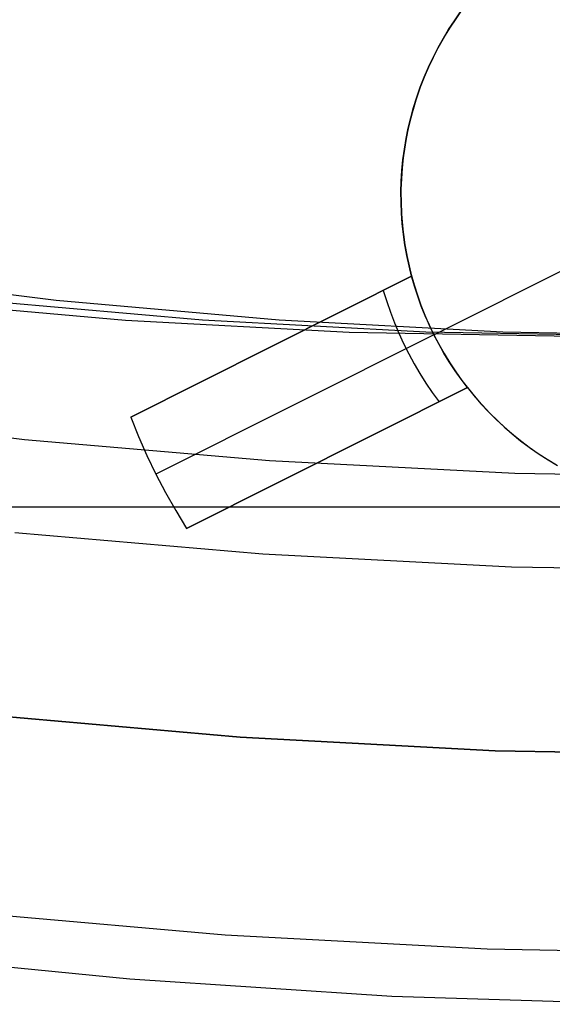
# Model space of a CAD drawing. Header units: millimetres. Extents: x 6239 to 7218, y -13987 to -13139.
# Tile 39 of 256: x 6722.52 to 6726.8, y -13518.85 to -13510.94. Entities that reach past the tile are written whole.
import ezdxf

# ---------------------------------------------------------------- set-up
doc = ezdxf.new("R2010")
doc.units = ezdxf.units.MM
doc.layers.add('color', color=7, linetype='Continuous')

msp = doc.modelspace()

# ---------------------------------------------------------------- linework, layer by layer
at = {"color": 7, "true_color": 0xffffff}
for p, q in [((6722.815, -13513.2006, 70.1458), (6721.0277, -13512.9789, 70.5585)), ((6722.815, -13513.2006, 70.1458), (6721.0277, -13512.9789, 70.5585)), ((6721.5778, -13513.2006, 64.7868), (6723.3714, -13513.3591, 64.3727)), ((6721.5778, -13513.2006, 64.7868), (6723.3714, -13513.3591, 64.3727)), ((6723.99, -13513.3591, 67.0522), (6722.1964, -13513.2006, 67.4663)), ((6724.6086, -13513.3591, 69.7318), (6722.815, -13513.2006, 70.1458)), ((6724.6086, -13513.3591, 69.7318), (6722.815, -13513.2006, 70.1458)), ((6723.3714, -13513.3591, 64.3727), (6725.1692, -13513.4542, 63.9576)), ((6723.3714, -13513.3591, 64.3727), (6725.1692, -13513.4542, 63.9576)), ((6725.7879, -13513.4542, 66.6372), (6723.99, -13513.3591, 67.0522)), ((6726.4065, -13513.4542, 69.3167), (6724.6086, -13513.3591, 69.7318)), ((6726.4065, -13513.4542, 69.3167), (6724.6086, -13513.3591, 69.7318)), ((6725.1692, -13513.4542, 63.9576), (6726.9692, -13513.486, 63.5421)), ((6725.1692, -13513.4542, 63.9576), (6726.9692, -13513.486, 63.5421)), ((6727.5879, -13513.486, 66.2216), (6725.7879, -13513.4542, 66.6372)), ((6728.2065, -13513.486, 68.9011), (6726.4065, -13513.4542, 69.3167)), ((6728.2065, -13513.486, 68.9011), (6726.4065, -13513.4542, 69.3167)), ((6720.5969, -13514.0777, 212.0295), (6722.5592, -13514.316, 212.0295)), ((6722.5592, -13514.316, 212.0295), (6724.5286, -13514.4864, 212.0295)), ((6724.5286, -13514.4864, 212.0295), (6726.5028, -13514.5887, 212.0295)), ((6726.5028, -13514.5887, 212.0295), (6728.4792, -13514.6228, 212.0295)), ((6738.4792, -13514.8608, 261.0594), (6718.4792, -13514.8608, 261.0594)), ((6738.4792, -13514.8608, 258.0594), (6718.4792, -13514.8608, 258.0594)), ((6738.4792, -13514.8608, 261.0594), (6718.4792, -13514.8608, 261.0594)), ((6738.4792, -13514.8608, 259.5594), (6718.4792, -13514.8608, 259.5594)), ((6738.4792, -13514.8608, 258.0594), (6718.4792, -13514.8608, 258.0594)), ((6722.4816, -13515.0632, 211.3665), (6724.4768, -13515.2358, 211.3665)), ((6724.4768, -13515.2358, 211.3665), (6726.4768, -13515.3395, 211.3665)), ((6726.4768, -13515.3395, 211.3665), (6728.4792, -13515.374, 211.3665))]:
    msp.add_line(p, q, dxfattribs=at)
at = {"layer": 'color', "color": 254, "true_color": 0xcad1ee}
for p, q in [((6726.0173, -13510.9526, 28.2), (6726.0667, -13510.8824, 28.2)), ((6726.0173, -13510.9526, 28.2), (6726.0667, -13510.8824, 28.2)), ((6726.0667, -13510.8824, 23.95), (6726.0173, -13510.9526, 23.95)), ((6725.9704, -13511.0245, 28.2), (6726.0173, -13510.9526, 28.2)), ((6725.9704, -13511.0245, 28.2), (6726.0173, -13510.9526, 28.2)), ((6726.0173, -13510.9526, 23.95), (6725.9704, -13511.0245, 23.95)), ((6726.0314, -13510.9321, 19.7), (6725.9835, -13511.0039, 19.7)), ((6726.0314, -13510.9321, 19.7), (6725.9835, -13511.0039, 19.7)), ((6725.9259, -13511.098, 28.2), (6725.9704, -13511.0245, 28.2)), ((6725.9259, -13511.098, 28.2), (6725.9704, -13511.0245, 28.2)), ((6725.9704, -13511.0245, 23.95), (6725.9259, -13511.098, 23.95)), ((6725.9835, -13511.0039, 19.7), (6725.9381, -13511.0773, 19.7)), ((6725.9835, -13511.0039, 19.7), (6725.9381, -13511.0773, 19.7)), ((6725.884, -13511.173, 28.2), (6725.9259, -13511.098, 28.2)), ((6725.884, -13511.173, 28.2), (6725.9259, -13511.098, 28.2)), ((6725.9259, -13511.098, 23.95), (6725.884, -13511.173, 23.95)), ((6725.9381, -13511.0773, 19.7), (6725.8953, -13511.1522, 19.7)), ((6725.9381, -13511.0773, 19.7), (6725.8953, -13511.1522, 19.7)), ((6725.8447, -13511.2493, 28.2), (6725.884, -13511.173, 28.2)), ((6725.8447, -13511.2493, 28.2), (6725.884, -13511.173, 28.2)), ((6725.884, -13511.173, 23.95), (6725.8447, -13511.2493, 23.95)), ((6725.8953, -13511.1522, 19.7), (6725.8551, -13511.2285, 19.7)), ((6725.8953, -13511.1522, 19.7), (6725.8551, -13511.2285, 19.7)), ((6725.808, -13511.327, 28.2), (6725.8447, -13511.2493, 28.2)), ((6725.808, -13511.327, 28.2), (6725.8447, -13511.2493, 28.2)), ((6725.8447, -13511.2493, 23.95), (6725.808, -13511.327, 23.95)), ((6725.8551, -13511.2285, 19.7), (6725.8175, -13511.3062, 19.7)), ((6725.8551, -13511.2285, 19.7), (6725.8175, -13511.3062, 19.7)), ((6725.7741, -13511.4059, 28.2), (6725.808, -13511.327, 28.2)), ((6725.7741, -13511.4059, 28.2), (6725.808, -13511.327, 28.2)), ((6725.808, -13511.327, 23.95), (6725.7741, -13511.4059, 23.95)), ((6725.8175, -13511.3062, 19.7), (6725.7827, -13511.3852, 19.7)), ((6725.8175, -13511.3062, 19.7), (6725.7827, -13511.3852, 19.7)), ((6725.7428, -13511.4859, 28.2), (6725.7741, -13511.4059, 28.2)), ((6725.7428, -13511.4859, 28.2), (6725.7741, -13511.4059, 28.2)), ((6725.7741, -13511.4059, 23.95), (6725.7428, -13511.4859, 23.95)), ((6725.7827, -13511.3852, 19.7), (6725.7506, -13511.4653, 19.7)), ((6725.7827, -13511.3852, 19.7), (6725.7506, -13511.4653, 19.7)), ((6725.7143, -13511.5669, 28.2), (6725.7428, -13511.4859, 28.2)), ((6725.7143, -13511.5669, 28.2), (6725.7428, -13511.4859, 28.2)), ((6725.7428, -13511.4859, 23.95), (6725.7143, -13511.5669, 23.95)), ((6725.7506, -13511.4653, 19.7), (6725.7212, -13511.5465, 19.7)), ((6725.7506, -13511.4653, 19.7), (6725.7212, -13511.5465, 19.7)), ((6725.6887, -13511.6489, 28.2), (6725.7143, -13511.5669, 28.2)), ((6725.6887, -13511.6489, 28.2), (6725.7143, -13511.5669, 28.2)), ((6725.7143, -13511.5669, 23.95), (6725.6887, -13511.6489, 23.95)), ((6725.7212, -13511.5465, 19.7), (6725.6947, -13511.6286, 19.7)), ((6725.7212, -13511.5465, 19.7), (6725.6947, -13511.6286, 19.7)), ((6725.6658, -13511.7317, 28.2), (6725.6887, -13511.6489, 28.2)), ((6725.6658, -13511.7317, 28.2), (6725.6887, -13511.6489, 28.2)), ((6725.6887, -13511.6489, 23.95), (6725.6658, -13511.7317, 23.95)), ((6725.6947, -13511.6286, 19.7), (6725.6711, -13511.7116, 19.7)), ((6725.6947, -13511.6286, 19.7), (6725.6711, -13511.7116, 19.7)), ((6725.6458, -13511.8152, 28.2), (6725.6658, -13511.7317, 28.2)), ((6725.6458, -13511.8152, 28.2), (6725.6658, -13511.7317, 28.2)), ((6725.6658, -13511.7317, 23.95), (6725.6458, -13511.8152, 23.95)), ((6725.6711, -13511.7116, 19.7), (6725.6503, -13511.7954, 19.7)), ((6725.6711, -13511.7116, 19.7), (6725.6503, -13511.7954, 19.7)), ((6725.6287, -13511.8993, 28.2), (6725.6458, -13511.8152, 28.2)), ((6725.6287, -13511.8993, 28.2), (6725.6458, -13511.8152, 28.2)), ((6725.6458, -13511.8152, 23.95), (6725.6287, -13511.8993, 23.95)), ((6725.6503, -13511.7954, 19.7), (6725.6324, -13511.8798, 19.7)), ((6725.6503, -13511.7954, 19.7), (6725.6324, -13511.8798, 19.7)), ((6725.6145, -13511.984, 28.2), (6725.6287, -13511.8993, 28.2)), ((6725.6145, -13511.984, 28.2), (6725.6287, -13511.8993, 28.2)), ((6725.6287, -13511.8993, 23.95), (6725.6145, -13511.984, 23.95)), ((6725.6324, -13511.8798, 19.7), (6725.6175, -13511.9648, 19.7)), ((6725.6324, -13511.8798, 19.7), (6725.6175, -13511.9648, 19.7)), ((6725.6032, -13512.0692, 28.2), (6725.6145, -13511.984, 28.2)), ((6725.6032, -13512.0692, 28.2), (6725.6145, -13511.984, 28.2)), ((6725.6145, -13511.984, 23.95), (6725.6032, -13512.0692, 23.95)), ((6725.6175, -13511.9648, 19.7), (6725.6055, -13512.0503, 19.7)), ((6725.6175, -13511.9648, 19.7), (6725.6055, -13512.0503, 19.7)), ((6725.5948, -13512.1547, 28.2), (6725.6032, -13512.0692, 28.2)), ((6725.5948, -13512.1547, 28.2), (6725.6032, -13512.0692, 28.2)), ((6725.6032, -13512.0692, 23.95), (6725.5948, -13512.1547, 23.95)), ((6725.6055, -13512.0503, 19.7), (6725.5964, -13512.1361, 19.7)), ((6725.6055, -13512.0503, 19.7), (6725.5964, -13512.1361, 19.7)), ((6725.5964, -13512.1361, 19.7), (6725.5903, -13512.2222, 19.7)), ((6725.5964, -13512.1361, 19.7), (6725.5903, -13512.2222, 19.7)), ((6725.5903, -13512.2222, 19.7), (6725.5872, -13512.3084, 19.7)), ((6725.5903, -13512.2222, 19.7), (6725.5872, -13512.3084, 19.7)), ((6725.5894, -13512.2404, 28.2), (6725.5948, -13512.1547, 28.2)), ((6725.5894, -13512.2404, 28.2), (6725.5948, -13512.1547, 28.2)), ((6725.5948, -13512.1547, 23.95), (6725.5894, -13512.2404, 23.95)), ((6725.587, -13512.3262, 28.2), (6725.5894, -13512.2404, 28.2)), ((6725.587, -13512.3262, 28.2), (6725.5894, -13512.2404, 28.2)), ((6725.5894, -13512.2404, 23.95), (6725.587, -13512.3262, 23.95)), ((6725.5872, -13512.3084, 19.7), (6725.5871, -13512.3947, 19.7)), ((6725.5872, -13512.3084, 19.7), (6725.5871, -13512.3947, 19.7)), ((6725.5874, -13512.4121, 28.2), (6725.587, -13512.3262, 28.2)), ((6725.5874, -13512.4121, 28.2), (6725.587, -13512.3262, 28.2)), ((6725.587, -13512.3262, 23.95), (6725.5874, -13512.4121, 23.95)), ((6725.5871, -13512.3947, 19.7), (6725.5899, -13512.481, 19.7)), ((6725.5871, -13512.3947, 19.7), (6725.5899, -13512.481, 19.7)), ((6725.5909, -13512.4979, 28.2), (6725.5874, -13512.4121, 28.2)), ((6725.5909, -13512.4979, 28.2), (6725.5874, -13512.4121, 28.2)), ((6725.5874, -13512.4121, 23.95), (6725.5909, -13512.4979, 23.95)), ((6725.5899, -13512.481, 19.7), (6725.5958, -13512.5671, 19.7)), ((6725.5899, -13512.481, 19.7), (6725.5958, -13512.5671, 19.7)), ((6725.5972, -13512.5836, 28.2), (6725.5909, -13512.4979, 28.2)), ((6725.5972, -13512.5836, 28.2), (6725.5909, -13512.4979, 28.2)), ((6725.5909, -13512.4979, 23.95), (6725.5972, -13512.5836, 23.95)), ((6725.5958, -13512.5671, 19.7), (6725.6046, -13512.6529, 19.7)), ((6725.5958, -13512.5671, 19.7), (6725.6046, -13512.6529, 19.7)), ((6725.6065, -13512.6689, 28.2), (6725.5972, -13512.5836, 28.2)), ((6725.6065, -13512.6689, 28.2), (6725.5972, -13512.5836, 28.2)), ((6725.5972, -13512.5836, 23.95), (6725.6065, -13512.6689, 23.95)), ((6725.6046, -13512.6529, 19.7), (6725.6163, -13512.7384, 19.7)), ((6725.6046, -13512.6529, 19.7), (6725.6163, -13512.7384, 19.7)), ((6725.6188, -13512.7539, 28.2), (6725.6065, -13512.6689, 28.2)), ((6725.6188, -13512.7539, 28.2), (6725.6065, -13512.6689, 28.2)), ((6725.6065, -13512.6689, 23.95), (6725.6188, -13512.7539, 23.95)), ((6725.6163, -13512.7384, 19.7), (6725.631, -13512.8235, 19.7)), ((6725.6163, -13512.7384, 19.7), (6725.631, -13512.8235, 19.7)), ((6725.6339, -13512.8385, 28.2), (6725.6188, -13512.7539, 28.2)), ((6725.6339, -13512.8385, 28.2), (6725.6188, -13512.7539, 28.2)), ((6725.6188, -13512.7539, 23.95), (6725.6339, -13512.8385, 23.95)), ((6725.631, -13512.8235, 19.7), (6725.6486, -13512.908, 19.7)), ((6725.631, -13512.8235, 19.7), (6725.6486, -13512.908, 19.7)), ((6725.652, -13512.9225, 28.2), (6725.6339, -13512.8385, 28.2)), ((6725.652, -13512.9225, 28.2), (6725.6339, -13512.8385, 28.2)), ((6725.6339, -13512.8385, 23.95), (6725.652, -13512.9225, 23.95)), ((6725.6486, -13512.908, 19.7), (6725.6692, -13512.9918, 19.7)), ((6725.6486, -13512.908, 19.7), (6725.6692, -13512.9918, 19.7)), ((6725.6729, -13513.0057, 28.2), (6725.652, -13512.9225, 28.2)), ((6725.6729, -13513.0057, 28.2), (6725.652, -13512.9225, 28.2)), ((6725.652, -13512.9225, 23.95), (6725.6729, -13513.0057, 23.95)), ((6725.8518, -13513.4754, 19.7), (6726.9693, -13512.9153, 19.7)), ((6723.4151, -13514.1373, 26.7), (6725.6729, -13513.0057, 22.3699)), ((6725.6729, -13513.0057, 28.2), (6723.4151, -13514.1373, 28.2)), ((6723.4151, -13514.1373, 26.7), (6725.6729, -13513.0057, 22.3699)), ((6725.6729, -13513.0057, 28.2), (6723.4151, -13514.1373, 28.2)), ((6724.1496, -13513.7692, 25.2849), (6725.6729, -13513.0057, 25.2849)), ((6725.6692, -13512.9918, 19.7), (6725.6926, -13513.0749, 19.7)), ((6725.6692, -13512.9918, 19.7), (6725.6926, -13513.0749, 19.7)), ((6725.6961, -13513.0864, 22.3699), (6725.6729, -13513.0057, 22.3699)), ((6725.6729, -13513.0057, 22.3699), (6725.6729, -13513.0057, 28.2)), ((6725.6961, -13513.0864, 22.3699), (6725.6729, -13513.0057, 22.3699)), ((6725.6729, -13513.0057, 22.3699), (6725.6729, -13513.0057, 28.2)), ((6725.6926, -13513.0749, 19.7), (6725.7188, -13513.1571, 19.7)), ((6725.6926, -13513.0749, 19.7), (6725.7188, -13513.1571, 19.7)), ((6725.722, -13513.1662, 22.3699), (6725.6961, -13513.0864, 22.3699)), ((6725.722, -13513.1662, 22.3699), (6725.6961, -13513.0864, 22.3699)), ((6725.4452, -13513.1199, 22.8029), (6725.4721, -13513.2073, 22.8029)), ((6725.7188, -13513.1571, 19.7), (6725.7479, -13513.2383, 19.7)), ((6725.7188, -13513.1571, 19.7), (6725.7479, -13513.2383, 19.7)), ((6725.7505, -13513.2451, 22.3699), (6725.722, -13513.1662, 22.3699)), ((6725.7505, -13513.2451, 22.3699), (6725.722, -13513.1662, 22.3699)), ((6725.4721, -13513.2073, 22.8029), (6725.5018, -13513.2937, 22.8029)), ((6725.7479, -13513.2383, 19.7), (6725.7798, -13513.3185, 19.7)), ((6725.7479, -13513.2383, 19.7), (6725.7798, -13513.3185, 19.7)), ((6725.7817, -13513.323, 22.3699), (6725.7505, -13513.2451, 22.3699)), ((6725.7817, -13513.323, 22.3699), (6725.7505, -13513.2451, 22.3699)), ((6725.5018, -13513.2937, 22.8029), (6725.5344, -13513.3791, 22.8029)), ((6725.7798, -13513.3185, 19.7), (6725.8144, -13513.3976, 19.7)), ((6725.7798, -13513.3185, 19.7), (6725.8144, -13513.3976, 19.7)), ((6725.8154, -13513.3998, 22.3699), (6725.7817, -13513.323, 22.3699)), ((6725.8154, -13513.3998, 22.3699), (6725.7817, -13513.323, 22.3699)), ((6725.5344, -13513.3791, 22.8029), (6725.5699, -13513.4633, 22.8029)), ((6725.8144, -13513.3976, 19.7), (6725.8518, -13513.4754, 19.7)), ((6725.8144, -13513.3976, 19.7), (6725.8518, -13513.4754, 19.7)), ((6725.8518, -13513.4754, 22.3699), (6725.8154, -13513.3998, 22.3699)), ((6725.8518, -13513.4754, 22.3699), (6725.8154, -13513.3998, 22.3699)), ((6725.8518, -13513.4754, 22.3699), (6723.6167, -13514.5955, 26.7)), ((6725.5699, -13513.4633, 22.8029), (6725.6081, -13513.5464, 22.8029)), ((6725.8518, -13513.4754, 19.7), (6725.8918, -13513.5519, 19.7)), ((6725.8906, -13513.5497, 22.3699), (6725.8518, -13513.4754, 22.3699)), ((6725.8518, -13513.4754, 19.7), (6725.8518, -13513.4754, 22.3699)), ((6725.8518, -13513.4754, 19.7), (6725.8918, -13513.5519, 19.7)), ((6725.8906, -13513.5497, 22.3699), (6725.8518, -13513.4754, 22.3699)), ((6725.8518, -13513.4754, 19.7), (6725.8518, -13513.4754, 22.3699)), ((6724.544, -13513.5715, 28.2), (6724.544, -13513.5715, 24.5266)), ((6725.6081, -13513.5464, 22.8029), (6725.649, -13513.6281, 22.8029)), ((6725.9319, -13513.6228, 22.3699), (6725.8906, -13513.5497, 22.3699)), ((6725.9319, -13513.6228, 22.3699), (6725.8906, -13513.5497, 22.3699)), ((6725.8918, -13513.5519, 19.7), (6725.9344, -13513.6269, 19.7)), ((6725.8918, -13513.5519, 19.7), (6725.9344, -13513.6269, 19.7)), ((6725.649, -13513.6281, 22.8029), (6725.6927, -13513.7084, 22.8029)), ((6725.9757, -13513.6944, 22.3699), (6725.9319, -13513.6228, 22.3699)), ((6725.9757, -13513.6944, 22.3699), (6725.9319, -13513.6228, 22.3699)), ((6725.9344, -13513.6269, 19.7), (6725.9795, -13513.7004, 19.7)), ((6725.9344, -13513.6269, 19.7), (6725.9795, -13513.7004, 19.7)), ((6725.6927, -13513.7084, 22.8029), (6725.739, -13513.7872, 22.8029)), ((6726.0218, -13513.7644, 22.3699), (6725.9757, -13513.6944, 22.3699)), ((6726.0218, -13513.7644, 22.3699), (6725.9757, -13513.6944, 22.3699)), ((6725.9795, -13513.7004, 19.7), (6726.0272, -13513.7724, 19.7)), ((6725.9795, -13513.7004, 19.7), (6726.0272, -13513.7724, 19.7)), ((6725.739, -13513.7872, 22.8029), (6725.7879, -13513.8645, 22.8029)), ((6726.0702, -13513.8329, 22.3699), (6726.0218, -13513.7644, 22.3699)), ((6726.0702, -13513.8329, 22.3699), (6726.0218, -13513.7644, 22.3699)), ((6726.0272, -13513.7724, 19.7), (6726.0774, -13513.8426, 19.7)), ((6726.0272, -13513.7724, 19.7), (6726.0774, -13513.8426, 19.7)), ((6725.7879, -13513.8645, 22.8029), (6725.8393, -13513.9401, 22.8029)), ((6726.1209, -13513.8998, 22.3699), (6726.0702, -13513.8329, 22.3699)), ((6726.1209, -13513.8998, 22.3699), (6726.0702, -13513.8329, 22.3699)), ((6726.0774, -13513.8426, 19.7), (6726.1299, -13513.9111, 19.7)), ((6726.0774, -13513.8426, 19.7), (6726.1299, -13513.9111, 19.7)), ((6726.1209, -13513.8998, 22.3699), (6723.8632, -13515.0313, 26.7)), ((6723.8632, -13515.0313, 28.2), (6726.1209, -13513.8998, 28.2)), ((6726.1209, -13513.8998, 22.3699), (6723.8632, -13515.0313, 26.7)), ((6723.8632, -13515.0313, 28.2), (6726.1209, -13513.8998, 28.2)), ((6724.5976, -13514.6632, 25.2849), (6726.1209, -13513.8998, 25.2849)), ((6725.8393, -13513.9401, 22.8029), (6725.8932, -13514.0139, 22.8029)), ((6726.1209, -13513.8998, 28.2), (6726.1209, -13513.8998, 22.3699)), ((6726.1209, -13513.8998, 28.2), (6726.1757, -13513.967, 28.2)), ((6726.1209, -13513.8998, 23.95), (6726.1757, -13513.967, 23.95)), ((6726.1209, -13513.8998, 28.2), (6726.1209, -13513.8998, 22.3699)), ((6726.1209, -13513.8998, 28.2), (6726.1757, -13513.967, 28.2)), ((6726.1299, -13513.9111, 19.7), (6726.1848, -13513.9777, 19.7)), ((6726.1299, -13513.9111, 19.7), (6726.1848, -13513.9777, 19.7)), ((6726.1757, -13513.967, 28.2), (6726.2327, -13514.0322, 28.2)), ((6726.1757, -13513.967, 23.95), (6726.2327, -13514.0322, 23.95)), ((6726.1757, -13513.967, 28.2), (6726.2327, -13514.0322, 28.2)), ((6726.1848, -13513.9777, 19.7), (6726.2419, -13514.0424, 19.7)), ((6726.1848, -13513.9777, 19.7), (6726.2419, -13514.0424, 19.7)), ((6726.2327, -13514.0322, 28.2), (6726.2919, -13514.0955, 28.2)), ((6726.2327, -13514.0322, 23.95), (6726.2919, -13514.0955, 23.95)), ((6726.2327, -13514.0322, 28.2), (6726.2919, -13514.0955, 28.2)), ((6726.2419, -13514.0424, 19.7), (6726.3012, -13514.1051, 19.7)), ((6726.2419, -13514.0424, 19.7), (6726.3012, -13514.1051, 19.7)), ((6726.2919, -13514.0955, 28.2), (6726.3533, -13514.1567, 28.2)), ((6726.2919, -13514.0955, 23.95), (6726.3533, -13514.1567, 23.95)), ((6726.2919, -13514.0955, 28.2), (6726.3533, -13514.1567, 28.2)), ((6726.3012, -13514.1051, 19.7), (6726.3627, -13514.1657, 19.7)), ((6726.3012, -13514.1051, 19.7), (6726.3627, -13514.1657, 19.7)), ((6723.4151, -13514.1373, 26.7), (6723.4772, -13514.2922, 26.7)), ((6723.4151, -13514.1373, 28.2), (6723.4151, -13514.1373, 26.7)), ((6723.4151, -13514.1373, 28.2), (6723.4772, -13514.2922, 28.2)), ((6723.4151, -13514.1373, 28.2), (6723.4151, -13514.1373, 26.7)), ((6723.4151, -13514.1373, 26.7), (6723.4772, -13514.2922, 26.7)), ((6723.4151, -13514.1373, 27.45), (6723.4772, -13514.2922, 27.45)), ((6723.4151, -13514.1373, 28.2), (6723.4772, -13514.2922, 28.2)), ((6726.3533, -13514.1567, 28.2), (6726.4168, -13514.2157, 28.2)), ((6726.3533, -13514.1567, 23.95), (6726.4168, -13514.2157, 23.95)), ((6726.3533, -13514.1567, 28.2), (6726.4168, -13514.2157, 28.2)), ((6726.3627, -13514.1657, 19.7), (6726.4262, -13514.2241, 19.7)), ((6726.3627, -13514.1657, 19.7), (6726.4262, -13514.2241, 19.7)), ((6726.4168, -13514.2157, 28.2), (6726.4823, -13514.2724, 28.2)), ((6726.4168, -13514.2157, 23.95), (6726.4823, -13514.2724, 23.95)), ((6726.4168, -13514.2157, 28.2), (6726.4823, -13514.2724, 28.2)), ((6726.4262, -13514.2241, 19.7), (6726.4917, -13514.2803, 19.7)), ((6726.4262, -13514.2241, 19.7), (6726.4917, -13514.2803, 19.7)), ((6726.4823, -13514.2724, 28.2), (6726.5497, -13514.3269, 28.2)), ((6726.4823, -13514.2724, 23.95), (6726.5497, -13514.3269, 23.95)), ((6726.4823, -13514.2724, 28.2), (6726.5497, -13514.3269, 28.2)), ((6726.4917, -13514.2803, 19.7), (6726.5591, -13514.3342, 19.7)), ((6726.4917, -13514.2803, 19.7), (6726.5591, -13514.3342, 19.7)), ((6723.4772, -13514.2922, 26.7), (6723.5444, -13514.445, 26.7)), ((6723.4772, -13514.2922, 28.2), (6723.5444, -13514.445, 28.2)), ((6723.4772, -13514.2922, 26.7), (6723.5444, -13514.445, 26.7)), ((6723.4772, -13514.2922, 27.45), (6723.5444, -13514.445, 27.45)), ((6723.4772, -13514.2922, 28.2), (6723.5444, -13514.445, 28.2)), ((6726.5497, -13514.3269, 28.2), (6726.619, -13514.379, 28.2)), ((6726.5497, -13514.3269, 23.95), (6726.619, -13514.379, 23.95)), ((6726.5497, -13514.3269, 28.2), (6726.619, -13514.379, 28.2)), ((6726.5591, -13514.3342, 19.7), (6726.6283, -13514.3858, 19.7)), ((6726.5591, -13514.3342, 19.7), (6726.6283, -13514.3858, 19.7)), ((6723.5444, -13514.445, 26.7), (6723.6167, -13514.5955, 26.7)), ((6723.5444, -13514.445, 28.2), (6723.6167, -13514.5955, 28.2)), ((6723.5444, -13514.445, 26.7), (6723.6167, -13514.5955, 26.7)), ((6723.5444, -13514.445, 27.45), (6723.6167, -13514.5955, 27.45)), ((6723.5444, -13514.445, 28.2), (6723.6167, -13514.5955, 28.2)), ((6726.619, -13514.379, 28.2), (6726.69, -13514.4287, 28.2)), ((6726.619, -13514.379, 23.95), (6726.69, -13514.4287, 23.95)), ((6726.619, -13514.379, 28.2), (6726.69, -13514.4287, 28.2)), ((6726.6283, -13514.3858, 19.7), (6726.6993, -13514.4349, 19.7)), ((6726.6283, -13514.3858, 19.7), (6726.6993, -13514.4349, 19.7)), ((6726.69, -13514.4287, 28.2), (6726.7627, -13514.4758, 28.2)), ((6726.69, -13514.4287, 23.95), (6726.7627, -13514.4758, 23.95)), ((6726.69, -13514.4287, 28.2), (6726.7627, -13514.4758, 28.2)), ((6726.6993, -13514.4349, 19.7), (6726.7719, -13514.4815, 19.7)), ((6726.6993, -13514.4349, 19.7), (6726.7719, -13514.4815, 19.7)), ((6724.992, -13514.4655, 24.5266), (6724.992, -13514.4655, 28.2)), ((6726.7627, -13514.4758, 28.2), (6726.837, -13514.5205, 28.2)), ((6726.7627, -13514.4758, 23.95), (6726.837, -13514.5205, 23.95)), ((6726.7627, -13514.4758, 28.2), (6726.837, -13514.5205, 28.2)), ((6726.7719, -13514.4815, 19.7), (6726.846, -13514.5257, 19.7)), ((6726.7719, -13514.4815, 19.7), (6726.846, -13514.5257, 19.7)), ((6723.6167, -13514.5955, 26.7), (6723.694, -13514.7435, 26.7)), ((6723.6167, -13514.5955, 28.2), (6723.694, -13514.7435, 28.2)), ((6723.6167, -13514.5955, 26.7), (6723.694, -13514.7435, 26.7)), ((6723.6167, -13514.5955, 27.45), (6723.694, -13514.7435, 27.45)), ((6723.6167, -13514.5955, 26.7), (6723.6167, -13514.5955, 28.2)), ((6723.6167, -13514.5955, 28.2), (6723.694, -13514.7435, 28.2)), ((6723.694, -13514.7435, 26.7), (6723.7762, -13514.8888, 26.7)), ((6723.694, -13514.7435, 28.2), (6723.7762, -13514.8888, 28.2)), ((6723.694, -13514.7435, 26.7), (6723.7762, -13514.8888, 26.7)), ((6723.694, -13514.7435, 27.45), (6723.7762, -13514.8888, 27.45)), ((6723.694, -13514.7435, 28.2), (6723.7762, -13514.8888, 28.2)), ((6723.7762, -13514.8888, 26.7), (6723.8632, -13515.0313, 26.7)), ((6723.7762, -13514.8888, 28.2), (6723.8632, -13515.0313, 28.2)), ((6723.7762, -13514.8888, 26.7), (6723.8632, -13515.0313, 26.7)), ((6723.7762, -13514.8888, 27.45), (6723.8632, -13515.0313, 27.45)), ((6723.7762, -13514.8888, 28.2), (6723.8632, -13515.0313, 28.2)), ((6723.8632, -13515.0313, 26.7), (6723.8632, -13515.0313, 28.2)), ((6723.8632, -13515.0313, 26.7), (6723.8632, -13515.0313, 28.2)), ((6724.2944, -13516.7088, 28.2), (6722.2483, -13516.5287, 28.2)), ((6722.2483, -13516.5287, 26.2), (6724.2944, -13516.7088, 26.2)), ((6724.2944, -13516.7088, 28.2), (6722.2483, -13516.5287, 28.2)), ((6722.2483, -13516.5287, 26.2), (6724.2944, -13516.7088, 26.2)), ((6724.2944, -13516.7088, 27.2), (6722.2483, -13516.5287, 27.2)), ((6726.3455, -13516.8182, 28.2), (6724.2944, -13516.7088, 28.2)), ((6724.2944, -13516.7088, 26.2), (6726.3455, -13516.8182, 26.2)), ((6726.3455, -13516.8182, 28.2), (6724.2944, -13516.7088, 28.2)), ((6724.2944, -13516.7088, 26.2), (6726.3455, -13516.8182, 26.2)), ((6726.3455, -13516.8182, 27.2), (6724.2944, -13516.7088, 27.2)), ((6728.3992, -13516.8567, 28.2), (6726.3455, -13516.8182, 28.2)), ((6726.3455, -13516.8182, 26.2), (6728.3992, -13516.8567, 26.2)), ((6728.3992, -13516.8567, 28.2), (6726.3455, -13516.8182, 28.2)), ((6726.3455, -13516.8182, 26.2), (6728.3992, -13516.8567, 26.2)), ((6728.3992, -13516.8567, 27.2), (6726.3455, -13516.8182, 27.2)), ((6724.1742, -13518.3004, 26.2), (6722.0733, -13518.1155, 26.2)), ((6724.1742, -13518.3004, 26.2), (6722.0733, -13518.1155, 26.2)), ((6726.2801, -13518.4127, 26.2), (6724.1742, -13518.3004, 26.2)), ((6726.2801, -13518.4127, 26.2), (6724.1742, -13518.3004, 26.2)), ((6721.3037, -13518.4407, 28.2), (6723.4058, -13518.6511, 28.2)), ((6721.3037, -13518.4407, 30.3), (6723.4058, -13518.6511, 30.3)), ((6721.3037, -13518.4407, 28.2), (6723.4058, -13518.6511, 28.2)), ((6721.3037, -13518.4407, 29.25), (6723.4058, -13518.6511, 29.25)), ((6721.3037, -13518.4407, 30.3), (6723.4058, -13518.6511, 30.3)), ((6728.3887, -13518.4523, 26.2), (6726.2801, -13518.4127, 26.2)), ((6728.3887, -13518.4523, 26.2), (6726.2801, -13518.4127, 26.2)), ((6723.4058, -13518.6511, 28.2), (6725.514, -13518.7892, 28.2)), ((6723.4058, -13518.6511, 30.3), (6725.514, -13518.7892, 30.3)), ((6723.4058, -13518.6511, 28.2), (6725.514, -13518.7892, 28.2)), ((6723.4058, -13518.6511, 29.25), (6725.514, -13518.7892, 29.25)), ((6723.4058, -13518.6511, 30.3), (6725.514, -13518.7892, 30.3)), ((6725.514, -13518.7892, 28.2), (6727.6256, -13518.8548, 28.2)), ((6725.514, -13518.7892, 30.3), (6727.6256, -13518.8548, 30.3)), ((6725.514, -13518.7892, 28.2), (6727.6256, -13518.8548, 28.2)), ((6725.514, -13518.7892, 29.25), (6727.6256, -13518.8548, 29.25)), ((6725.514, -13518.7892, 30.3), (6727.6256, -13518.8548, 30.3))]:
    msp.add_line(p, q, dxfattribs=at)

doc.saveas('drawing.dxf')
